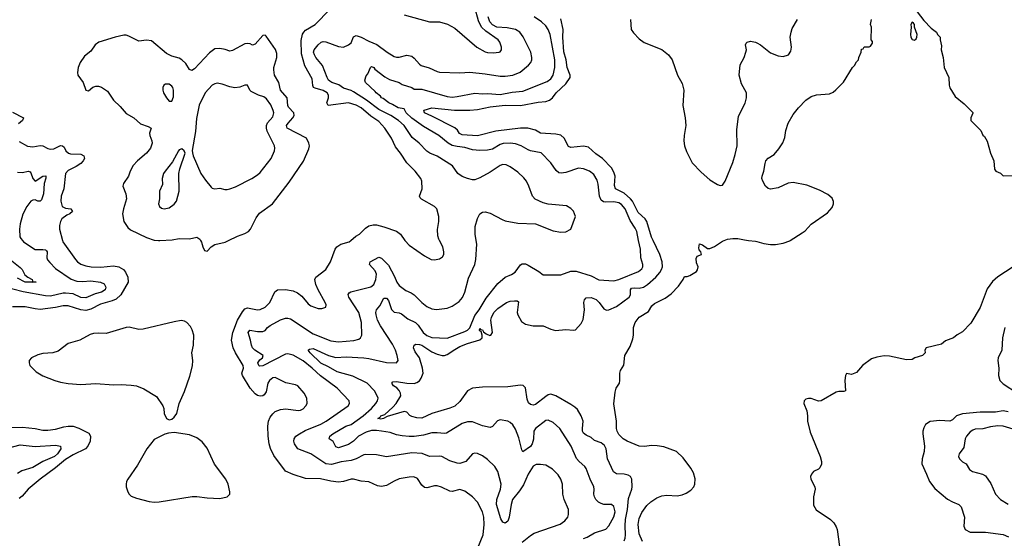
# Model space of a CAD drawing. Header units: inches. Extents: x 1245430 to 1420861, y 606325 to 671315.
# Tile 143 of 256: x 1324167 to 1331960, y 657641 to 661748. Entities that reach past the tile are written whole.
import ezdxf

# ---------------------------------------------------------------- set-up
doc = ezdxf.new("R2010")
doc.units = ezdxf.units.IN
doc.header["$MEASUREMENT"] = 0
for name, color, linetype in [('B3625', 7, 'Continuous'), ('B3626', 7, 'Continuous'), ('B3635', 7, 'Continuous'), ('B3636', 7, 'Continuous')]:
    doc.layers.add(name, color=color, linetype=linetype)

msp = doc.modelspace()

# ---------------------------------------------------------------- linework, layer by layer
at = {"layer": 'B3625', "color": 5}
for points, elevation in [([(1324189.2, 660000), (1324198, 659990), (1324290, 659927.6), (1324350, 659929.4), (1324370, 659925.2), (1324378.7, 659918.7), (1324385.2, 659910), (1324382.8, 659862.8), (1324387.7, 659847.7), (1324404.5, 659824.5), (1324450, 659777.8), (1324574.3, 659694.3), (1324617.8, 659677.8), (1324664.7, 659675.3), (1324730, 659680.2), (1324806.8, 659670), (1324835.3, 659655.3), (1324849.1, 659630), (1324842.8, 659610), (1324815.3, 659590), (1324763.9, 659576.1), (1324690, 659546.2), (1324650, 659549), (1324590, 659578.2), (1324530, 659582.7), (1324510, 659583.1), (1324410, 659559), (1324370, 659560.4), (1324194.1, 659594.1), (1324030, 659635.4)], 860), ([(1324506.3, 660000), (1324509, 659990), (1324607.6, 659850), (1324624.9, 659830), (1324650, 659813), (1324690, 659798.2), (1324731.6, 659791.6), (1324810, 659788.2), (1324910, 659799.8), (1324951.7, 659791.7), (1324987.4, 659770), (1325004.9, 659750), (1325022, 659710), (1325025.5, 659670), (1324967.4, 659570), (1324930, 659535.8), (1324898.6, 659521.4), (1324805.2, 659494.8), (1324730, 659454.9), (1324690, 659445.7), (1324649.4, 659449.4), (1324550, 659482.5), (1324510, 659481.4), (1324450, 659468), (1324330, 659454), (1324290, 659457.3), (1324210, 659475.6), (1324110, 659474.5)], 880), ([(1325266.4, 660000), (1325270, 659999.7), (1325275.3, 660000)], 920), ([(1325598.9, 660000), (1325606.4, 659986.4), (1325616.3, 659950), (1325630, 659921), (1325650, 659916), (1325681.2, 659950), (1325710, 659967.3), (1325793.4, 659986.6), (1325820.7, 660000)], 920), ([(1327793.6, 657566.4), (1327835.4, 657670), (1327843.1, 657750), (1327841.2, 657810), (1327828.8, 657850), (1327790, 657927.6), (1327750.7, 657970.7), (1327690, 658015.1), (1327650, 658028.2), (1327590, 658012.2), (1327570, 658013.5), (1327505.6, 658045.6), (1327470, 658056.4), (1327450, 658056.4), (1327390, 658041.7), (1327370, 658044.7), (1327350, 658062), (1327314.2, 658114.2), (1327287.2, 658127.2), (1327250, 658126.2), (1327170, 658111.7), (1327130, 658095.1), (1327070, 658059.2), (1327030, 658052), (1326997.6, 658057.6), (1326930, 658088.2), (1326870, 658094.7), (1326810, 658110.8), (1326790, 658110.8), (1326730, 658091.9), (1326690, 658087), (1326630, 658093.3), (1326547.1, 658112.9), (1326430, 658116), (1326330, 658146), (1326270, 658172.6), (1326177.9, 658297.9), (1326151.4, 658351.4), (1326140.8, 658390), (1326132.7, 658450), (1326130.9, 658529.1), (1326135.8, 658570), (1326150, 658600.7), (1326170, 658627.7), (1326190, 658644.9), (1326230, 658662), (1326272.3, 658667.7), (1326370, 658654), (1326390, 658657.4), (1326410, 658667.2), (1326431.8, 658690), (1326441.6, 658710), (1326438.7, 658750), (1326418, 658790), (1326368.2, 658848.2), (1326350, 658857.6), (1326273.3, 658873.3), (1326190, 658914.5), (1326170, 658911.5), (1326143.1, 658890), (1326130, 658869), (1326118.5, 658801.5), (1326102.6, 658777.4), (1326090, 658769.6), (1326070, 658767.8), (1326050, 658773), (1326030, 658785.1), (1325990, 658831.1), (1325929.7, 658930), (1325925.8, 658950), (1325937, 658990), (1325935.8, 659010), (1325874, 659110), (1325855.7, 659150), (1325844.3, 659210), (1325852.6, 659270), (1325890, 659368.7), (1325930, 659434.6), (1325950, 659458.3), (1325970, 659467.6), (1326050, 659450.3), (1326070, 659453.8), (1326110, 659472.8), (1326146.4, 659510), (1326185.7, 659594.3), (1326206, 659610), (1326270, 659611.8), (1326330, 659600.7), (1326364.9, 659584.9), (1326400.2, 659560.2), (1326450, 659498), (1326470, 659482.4), (1326530, 659461.6), (1326558.4, 659461.6), (1326589.1, 659470.9), (1326592, 659490), (1326584.5, 659510), (1326528, 659608), (1326510.8, 659650), (1326503.9, 659690), (1326510.8, 659709.2), (1326590, 659770.7), (1326626, 659830), (1326664.2, 659930), (1326677, 659950), (1326708.7, 659971.3), (1326775.1, 659990), (1326787.1, 660000)], 880), ([(1328142.9, 657610), (1328210, 657664.6), (1328238.7, 657681.3), (1328445.3, 657754.7), (1328480.4, 657779.6), (1328504, 657810), (1328511.1, 657830), (1328509.8, 657870), (1328475, 657950), (1328466.4, 657990), (1328462.2, 658070), (1328450, 658109.3), (1328430, 658144.5), (1328382.9, 658190), (1328330, 658219.7), (1328290, 658227.1), (1328253.4, 658226.6), (1328230, 658213.6), (1328192.4, 658150), (1328154.5, 658065.5), (1328122.6, 658017.4), (1328068.2, 657950), (1328055.5, 657910), (1328042.2, 657810), (1328030, 657778.4), (1328010, 657761.6), (1327990, 657769.6), (1327975.7, 657795.7), (1327941.2, 657910), (1327942.7, 657950), (1327971, 658030), (1327977.5, 658070), (1327950.7, 658170.7), (1327926.3, 658210), (1327870, 658266.3), (1327830, 658293.7), (1327790, 658312.8), (1327770, 658315.6), (1327750.4, 658309.6), (1327697.1, 658250), (1327650, 658233.3), (1327630, 658235.6), (1327570, 658255.3), (1327508.6, 658288.6), (1327490, 658292.2), (1327410, 658289.8), (1327352.2, 658312.2), (1327270, 658318.3), (1327070, 658286.6), (1326990, 658303.5), (1326905.2, 658305.2), (1326890, 658303.1), (1326828.6, 658271.4), (1326790, 658258.8), (1326712, 658248), (1326634.1, 658225.9), (1326590, 658232.1), (1326470, 658309.8), (1326369.2, 658349.2), (1326343.1, 658390), (1326336.4, 658410), (1326338.3, 658430), (1326352.8, 658450), (1326381.3, 658470), (1326426.1, 658493.9), (1326550, 658545), (1326593.1, 658570), (1326765.6, 658690), (1326777.4, 658710), (1326775.1, 658730), (1326679.7, 658830), (1326548.5, 658928.5), (1326482.2, 658990), (1326410, 659046.3), (1326330, 659091.3), (1326290, 659102.7), (1326270, 659099.8), (1326090, 659006.5), (1326065.5, 659005.5), (1326058.2, 659010), (1326050.6, 659030), (1326066.4, 659053.6), (1326088.6, 659070), (1326093, 659090), (1326028.4, 659130), (1326009.8, 659150), (1326000.9, 659170), (1325994.6, 659210), (1325976.2, 659270), (1325988.7, 659290), (1326050, 659278.4), (1326090, 659277.8), (1326110, 659288.3), (1326128.2, 659311.8), (1326150, 659327.3), (1326230, 659371.8), (1326270, 659384.7), (1326290, 659385.5), (1326310, 659379.6), (1326490, 659260.5), (1326630, 659204.3), (1326690, 659197.8), (1326812.4, 659207.6), (1326850, 659218.7), (1326863.6, 659230), (1326874.3, 659250), (1326873.3, 659350), (1326851.3, 659430), (1326770.8, 659550), (1326767, 659573), (1326774.6, 659585.4), (1326787, 659593), (1326947, 659633), (1326969.1, 659650.9), (1326985, 659690), (1326990, 659732.7), (1326979.8, 659759.8), (1326934.7, 659810), (1326942, 659830), (1327010, 659867.4), (1327030, 659860.3), (1327084.7, 659804.7), (1327133.6, 659713.6), (1327151.9, 659670), (1327170, 659644.4), (1327222.5, 659602.5), (1327265.8, 659585.8), (1327290, 659570.4), (1327350.4, 659510), (1327390, 659477.4), (1327430, 659457.4), (1327466.5, 659453.5), (1327550, 659464.2), (1327590, 659479.5), (1327644.1, 659515.9), (1327672.2, 659547.8), (1327690, 659590.7), (1327719.8, 659700.2), (1327768.5, 659810), (1327776.8, 659850), (1327783.9, 659970), (1327779.8, 660000)], 860), ([(1328630, 657639.7), (1328657.6, 657650), (1328716, 657684), (1328806.7, 657713.3), (1328830, 657740.4), (1328870, 657810.5), (1328879.3, 657850), (1328870, 657892), (1328849.7, 657909.7), (1328790.3, 657909.7), (1328770, 657915.8), (1328748.7, 657928.7), (1328727.4, 657950), (1328716.1, 657970), (1328712, 657990), (1328715, 658030), (1328712, 658050), (1328682.7, 658110), (1328650, 658193.6), (1328639.1, 658210), (1328594, 658250), (1328574.4, 658274.4), (1328530.9, 658370), (1328442.6, 658510), (1328390, 658559.2), (1328350, 658577.2), (1328330, 658574.5), (1328248.2, 658511.8), (1328237.3, 658490), (1328233.6, 658426.4), (1328222.7, 658390), (1328210, 658368), (1328150, 658326), (1328141.8, 658341.8), (1328117.6, 658437.6), (1328090, 658505.6), (1328070, 658540.5), (1328050, 658559.7), (1328030, 658568), (1327970, 658578.7), (1327947.3, 658572.7), (1327910, 658526), (1327890, 658518.4), (1327830, 658530.9), (1327750, 658564), (1327710, 658564.5), (1327670, 658549.8), (1327545.2, 658474.8), (1327529.1, 658470.9), (1327470, 658477.7), (1327430, 658477), (1327362, 658458), (1327288.8, 658448.8), (1327250, 658447.3), (1327192.8, 658452.8), (1327150, 658460.6), (1327098.7, 658478.7), (1327031, 658491), (1326990, 658496), (1326950, 658494.5), (1326910, 658482.1), (1326849.6, 658450.4), (1326810, 658410.9), (1326770, 658384.6), (1326690, 658357.4), (1326670, 658366), (1326647.9, 658407.9), (1326615.3, 658430), (1326622, 658450), (1326645.1, 658470), (1326748.3, 658530), (1326790, 658543.9), (1326886.4, 658610), (1326950.7, 658670), (1326985.8, 658710), (1326997.8, 658730), (1327002.8, 658750), (1326997.4, 658770), (1326974.6, 658810), (1326918.2, 658870), (1326804.6, 658924.6), (1326679.1, 658959.1), (1326610, 658999.7), (1326550, 659027.9), (1326464.7, 659110), (1326449.6, 659130), (1326460.6, 659139.4), (1326490, 659145.4), (1326610, 659090.1), (1326670, 659074.1), (1326750, 659077.3), (1326890.1, 659070.1), (1326930, 659065.4), (1327070, 659034.4), (1327149.7, 659030.3), (1327161.7, 659050), (1327155.6, 659090), (1327142.4, 659130), (1327118.3, 659178.3), (1327022.9, 659322.9), (1326998.6, 659370), (1326987.5, 659410), (1326985.7, 659430), (1326990.6, 659450), (1327016.5, 659483.5), (1327050, 659541.8), (1327070, 659542.9), (1327085, 659525), (1327110, 659454.4), (1327130, 659433.4), (1327170, 659427.8), (1327190, 659420.3), (1327240.1, 659380.1), (1327300.2, 659350), (1327321.4, 659330), (1327360.9, 659270), (1327390, 659246.8), (1327430, 659231.6), (1327550, 659226.8), (1327690, 659279.8), (1327710, 659289.5), (1327730, 659307), (1327770, 659406.3), (1327803.7, 659450), (1327858.2, 659541.8), (1327950, 659659.1), (1328009.2, 659710), (1328059, 659730), (1328089.3, 659750), (1328130, 659807.3), (1328144.2, 659815.8), (1328170, 659814), (1328190, 659804.9), (1328274.6, 659754.6), (1328310, 659727.3), (1328450, 659729), (1328530, 659755.6), (1328570, 659757.8), (1328690, 659719.7), (1328750, 659689.3), (1328870, 659680.2), (1328910, 659690.2), (1329065.6, 659754.4), (1329090, 659776.4), (1329098, 659790), (1329099.7, 659810), (1329082.4, 659862.4), (1329080.6, 659930), (1329065.6, 660000)], 840), ([(1328950, 657620.7), (1328958.6, 657641.4), (1328962.5, 657670), (1328959.2, 657739.2), (1328962.9, 657790), (1328977.8, 657870), (1328984.6, 657955.4), (1329012.3, 658030), (1329015.7, 658050), (1329012.8, 658110), (1329001.1, 658130), (1328982.2, 658142.2), (1328950, 658149), (1328891.5, 658151.5), (1328867.8, 658167.8), (1328818.4, 658270), (1328807.7, 658350), (1328796, 658376), (1328770, 658397.9), (1328715.8, 658415.8), (1328690, 658438.9), (1328650, 658457.2), (1328630, 658472.8), (1328622.2, 658490), (1328621.3, 658510), (1328627.5, 658570), (1328611.7, 658611.7), (1328580.6, 658660.6), (1328560.4, 658680.4), (1328530, 658700.4), (1328410, 658768.4), (1328370, 658783.1), (1328350, 658777.2), (1328330, 658764.8), (1328250, 658700.8), (1328230, 658694.7), (1328210, 658699.7), (1328194.8, 658714.8), (1328182.4, 658742.4), (1328170, 658832.3), (1328150.8, 658850.8), (1328130, 658853.5), (1328030, 658841.4), (1327830, 658837.1), (1327750, 658829.8), (1327710, 658809.7), (1327650, 658724.7), (1327611.6, 658688.4), (1327570, 658671), (1327430, 658630.9), (1327350, 658593.7), (1327310, 658594.7), (1327270, 658606), (1327254.9, 658614.9), (1327230, 658640.9), (1327210, 658645.1), (1327074.6, 658605.4), (1327045.5, 658590), (1327026.1, 658586.1), (1327001.6, 658590), (1327020.1, 658599.9), (1327026.2, 658610), (1327057.4, 658622.6), (1327121.3, 658678.7), (1327147, 658710), (1327183.1, 658770), (1327180.7, 658790), (1327170, 658811.1), (1327152, 658832), (1327125.7, 658850), (1327111.6, 658870), (1327120.6, 658879.4), (1327150, 658884.2), (1327230, 658870.7), (1327290, 658868.1), (1327310, 658874.3), (1327330, 658888.2), (1327345.3, 658910), (1327358.9, 658950), (1327354.6, 658990), (1327330, 659071.6), (1327296.8, 659116.8), (1327283.2, 659150), (1327289.9, 659170.1), (1327302.4, 659177.6), (1327330, 659177.4), (1327350, 659170.8), (1327430, 659117.5), (1327470, 659099.6), (1327510, 659090.1), (1327530, 659089.5), (1327550, 659095.7), (1327610, 659137.8), (1327650, 659159.6), (1327710, 659183.9), (1327810, 659213.5), (1327826.5, 659230), (1327826.8, 659250), (1327818.7, 659278.7), (1327810, 659283), (1327807.2, 659290), (1327810, 659302), (1327814.7, 659294.7), (1327830, 659291), (1327836.5, 659276.5), (1327859.4, 659259.4), (1327888.1, 659248.1), (1327894.7, 659250), (1327909.8, 659270.2), (1327895.2, 659370), (1327899.9, 659390), (1327919, 659430), (1327950, 659462), (1328021.1, 659510), (1328050, 659519.4), (1328083.2, 659523.2), (1328103.1, 659523.1), (1328113.8, 659513.8), (1328103.7, 659430), (1328108.7, 659410), (1328139.5, 659359.5), (1328170, 659335.9), (1328230, 659325), (1328310, 659324.3), (1328370, 659296.6), (1328407.7, 659287.7), (1328490, 659295.8), (1328550, 659289.1), (1328566.9, 659293.1), (1328610, 659343.1), (1328626.2, 659373.8), (1328636.3, 659450), (1328632.1, 659510), (1328636.3, 659530), (1328650, 659544.9), (1328690, 659549.2), (1328730, 659533.4), (1328753, 659510), (1328790, 659457.4), (1328810, 659447.9), (1328830, 659451.5), (1328890, 659478.2), (1328990, 659551.8), (1329000.6, 659570), (1329000.2, 659610), (1329010, 659621.2), (1329030, 659624.7), (1329070, 659621.1), (1329105.1, 659630), (1329135.8, 659650), (1329201, 659710), (1329233.4, 659746.6), (1329246.8, 659770), (1329253.5, 659790), (1329253.2, 659830), (1329233.7, 659890), (1329180.3, 660000)], 820), ([(1327215.4, 660000), (1327217.3, 659997.3), (1327250, 659963.8), (1327370, 659877.1), (1327424.7, 659850), (1327450, 659847.3), (1327490, 659854.8), (1327513.2, 659870), (1327522.7, 659890), (1327523.7, 659910), (1327515.6, 659950), (1327489.7, 660000)], 880), ([(1329097.2, 657617.2), (1329070, 657677.4), (1329062.6, 657750), (1329070, 657798.3), (1329090, 657845.2), (1329130, 657901.4), (1329162.3, 657930), (1329210, 657961.4), (1329250, 657978.2), (1329290, 657982.8), (1329370, 657978.4), (1329410, 657985.9), (1329441.5, 657998.5), (1329477.7, 658022.3), (1329501.3, 658050), (1329509.4, 658070.6), (1329513.1, 658113.1), (1329500.4, 658160.5), (1329477.9, 658197.9), (1329418.8, 658278.8), (1329364.5, 658330), (1329264.5, 658364.5), (1329213.6, 658373.6), (1329170, 658377.4), (1329108.9, 658368.9), (1329070, 658372), (1328976, 658410), (1328943.7, 658430), (1328910, 658463.7), (1328896.2, 658490), (1328891.6, 658510), (1328889.6, 658570), (1328870, 658706), (1328880.2, 658799.8), (1328888.7, 658830), (1328913.2, 658870), (1328917.2, 658890), (1328916, 658950), (1328921.2, 658970), (1328947.3, 659012.7), (1328956.2, 659090), (1328998.6, 659161.4), (1329019.2, 659220.8), (1329024.4, 659250), (1329024.2, 659310), (1329038.3, 659350), (1329070, 659391.4), (1329143.8, 659436.2), (1329170, 659481.7), (1329190, 659500.2), (1329275.9, 659544.1), (1329322.7, 659577.3), (1329380.6, 659639.4), (1329419, 659690), (1329430, 659714), (1329450, 659714), (1329470, 659722), (1329524.7, 659755.3), (1329532.5, 659767.5), (1329537.2, 659790), (1329523.3, 659823.3), (1329521.6, 659858.4), (1329530, 659874.8), (1329562, 659890), (1329559, 659910), (1329546, 659926), (1329542.7, 659942.7), (1329547.8, 659972.2), (1329570, 659966), (1329610, 659936.4), (1329630, 659937), (1329667, 659953), (1329730, 659994.7), (1329743, 660000)], 780), ([(1329936.5, 660000), (1329990, 659994), (1330000, 659991.4)], 780), ([(1324090, 659850.2), (1324170, 659785.3), (1324186.7, 659770), (1324208.2, 659728.2), (1324230, 659708.7), (1324264.9, 659690), (1324270.9, 659670.9), (1324286.3, 659673.7), (1324296, 659670), (1324210, 659669.9), (1324150, 659700.2)], 840), ([(1324090, 658519.3), (1324190, 658522), (1324288.8, 658511.2), (1324350, 658498.6), (1324390, 658497.6), (1324450, 658506.8), (1324515.1, 658524.9), (1324550, 658530.1), (1324590, 658528.7), (1324633.9, 658513.9), (1324714.4, 658474.4), (1324727.9, 658450), (1324724.9, 658410), (1324706.4, 658370), (1324688, 658350), (1324590, 658301.6), (1324530, 658266.3), (1324450, 658200.1), (1324328.1, 658110), (1324234, 658030), (1324185.3, 657974.7), (1324163.4, 657956.6)], 880), ([(1324070, 658355.3), (1324170, 658380.5), (1324290, 658368.1), (1324450, 658379.3), (1324490.2, 658370.2), (1324491.3, 658350), (1324466.3, 658310), (1324442.2, 658290), (1324350, 658249.9), (1324270, 658201.5), (1324183.9, 658176.1), (1324150, 658154.8)], 860)]:
    msp.add_lwpolyline(points, dxfattribs=dict(at, elevation=elevation))
at = {"layer": 'B3625', "color": 5, "elevation": 920}
for points in [[(1325444.9, 659364.9), (1325390, 659356.8), (1325143.7, 659296.3), (1325110, 659294.2), (1325032.2, 659312.2), (1325010, 659311.5), (1324850, 659262.2), (1324790, 659266.2), (1324750, 659262), (1324725.8, 659254.2), (1324643, 659210), (1324550, 659184.2), (1324470, 659122.7), (1324430, 659109.8), (1324350, 659103.9), (1324310, 659095.1), (1324259.1, 659070), (1324243, 659050), (1324241.6, 659030), (1324248.2, 659010), (1324298.4, 658958.4), (1324349.3, 658929.3), (1324444.9, 658890), (1324490, 658877.5), (1324550, 658867), (1324650, 658859.3), (1324770, 658868.4), (1324910, 658855.5), (1324970, 658858.2), (1325050, 658854.7), (1325090, 658847.6), (1325150, 658826.3), (1325250, 658765.5), (1325300.7, 658690), (1325307.7, 658670), (1325310.7, 658630), (1325330, 658591.3), (1325350, 658580.7), (1325370, 658584.9), (1325390, 658600.7), (1325409.5, 658630), (1325429.5, 658710), (1325470, 658802.8), (1325513.8, 658926.2), (1325534, 659006), (1325538.3, 659050), (1325529.8, 659110), (1325543.2, 659170), (1325543.8, 659250), (1325532.7, 659292.7), (1325519.2, 659319.2), (1325490, 659349.6), (1325470, 659360.5)], [(1325390, 658479.5), (1325345.5, 658474.5), (1325314.6, 658465.4), (1325230, 658425.1), (1325173.4, 658350), (1325100, 658220), (1325023.8, 658110), (1325012.7, 658090), (1325008.2, 658070), (1325010.5, 658049.5), (1325022, 658010), (1325034.4, 657990), (1325050, 657975.8), (1325090, 657960.3), (1325191.9, 657931.9), (1325230, 657926.7), (1325270, 657929.3), (1325531.4, 657971.4), (1325570, 657972.6), (1325650, 657960.9), (1325750, 657957), (1325808.7, 657970), (1325829.2, 657990), (1325829.4, 658010), (1325815.8, 658070), (1325797.7, 658110), (1325709.8, 658229.8), (1325650, 658355.1), (1325610, 658406), (1325570, 658438), (1325510, 658459.7)]]:
    msp.add_lwpolyline(points, close=True, dxfattribs=at)
at = {"layer": 'B3626', "color": 5}
for points, elevation in [([(1327489.7, 660000), (1327484.5, 660010), (1327475.9, 660035.9), (1327473.8, 660086.2), (1327483.7, 660150), (1327484.5, 660190), (1327469.6, 660249.6), (1327449.3, 660270), (1327347.1, 660327.1), (1327337.6, 660337.6), (1327332, 660350), (1327351.6, 660410), (1327349.7, 660470), (1327342.4, 660490), (1327298, 660550), (1327230, 660615.1), (1327181.8, 660690), (1327140.6, 660740.6), (1327108.7, 660810), (1327057.8, 660890), (1327010, 660941.9), (1326945.3, 660985.3), (1326870, 661049.9), (1326830, 661071.5), (1326770, 661090.4), (1326607.3, 661070), (1326597, 661090), (1326610.4, 661130), (1326612.2, 661150), (1326601, 661170), (1326568.3, 661188.3), (1326504.7, 661204.7), (1326492.1, 661212.1), (1326486.6, 661226.6), (1326480.6, 661280.6), (1326422.5, 661382.5), (1326396.7, 661476.7), (1326395.7, 661584.3), (1326406.4, 661633.6), (1326415, 661650), (1326430, 661664.1), (1326506, 661710), (1326620.5, 661830)], 880), ([(1327210, 661787.8), (1327410, 661731.6), (1327490, 661730.3), (1327552.7, 661712.7), (1327610, 661682), (1327784.2, 661530), (1327850, 661493.8), (1327870, 661488), (1327913.7, 661486.3), (1327962, 661490), (1327970, 661493.4), (1327980.5, 661510), (1327981.1, 661530), (1327967.7, 661570), (1327954.6, 661590), (1327856.3, 661656.3), (1327822.7, 661690), (1327799.4, 661739.4), (1327770, 661843.7)], 880), ([(1327779.8, 660000), (1327773.1, 660050), (1327772.1, 660110), (1327790, 660174), (1327810, 660210.7), (1327830, 660224.4), (1327850, 660227), (1327890, 660216), (1327985, 660165), (1328010, 660155.8), (1328110, 660136.5), (1328250, 660130.5), (1328390, 660076.4), (1328450, 660064.4), (1328490, 660068.2), (1328529.2, 660090), (1328566.6, 660190), (1328550, 660231.8), (1328530, 660253.3), (1328494.2, 660274.2), (1328348.4, 660288.4), (1328310, 660298.9), (1328245.9, 660325.9), (1328225.4, 660350), (1328197.2, 660430), (1328176.8, 660470), (1328156.8, 660496.8), (1328110, 660540.9), (1328050, 660583.1), (1328017.8, 660597.8), (1327990, 660600.4), (1327970, 660594.5), (1327890, 660541.5), (1327810, 660495.6), (1327770, 660480.4), (1327750, 660480.9), (1327710, 660491.9), (1327670, 660507.8), (1327633.6, 660530), (1327591.2, 660591.2), (1327470, 660667.4), (1327411.8, 660691.8), (1327388, 660708), (1327327.4, 660770), (1327274.3, 660814.3), (1327210, 660909.8), (1327165.3, 660950), (1327103.2, 660990), (1327010, 661036.7), (1326911.8, 661111.8), (1326810, 661176), (1326790, 661187.1), (1326730, 661206), (1326692.8, 661232.8), (1326637.7, 661250), (1326621, 661261), (1326610.7, 661270), (1326600.2, 661290), (1326564.2, 661384.2), (1326510, 661449.8), (1326499.8, 661470), (1326492.8, 661490), (1326497.6, 661510), (1326529.6, 661550), (1326552.3, 661570), (1326570, 661575.4), (1326590, 661574), (1326690, 661537.1), (1326730, 661531.8), (1326770, 661548.5), (1326790, 661566), (1326808.5, 661611.5), (1326830, 661622), (1326870, 661610.2), (1326930, 661578.4), (1326993, 661553), (1327074.4, 661490), (1327130, 661457.4), (1327150, 661450.3), (1327170, 661450.3), (1327230, 661468.1), (1327270, 661459.7), (1327290, 661444.9), (1327330, 661396.4), (1327345.7, 661385.7), (1327407.1, 661367.1), (1327470, 661337.4), (1327490, 661333.1), (1327650, 661326.7), (1327730, 661333), (1327850, 661320.6), (1327970, 661300.9), (1328010, 661300.9), (1328070, 661308.7), (1328128, 661332), (1328192.9, 661387.1), (1328212.4, 661410), (1328219.7, 661430), (1328220.9, 661450), (1328211.2, 661491.2), (1328151.7, 661611.7), (1328125.7, 661650), (1328090, 661671.6), (1328024, 661684), (1327944.4, 661690), (1327910, 661706.5), (1327889, 661730), (1327876, 661770)], 860), ([(1329065.6, 660000), (1329050.4, 660070.4), (1329037.9, 660097.9), (1328998.7, 660158.7), (1328960.2, 660250), (1328930, 660285.5), (1328910, 660297.6), (1328870, 660305.4), (1328802.6, 660302.6), (1328786.8, 660306.8), (1328770, 660319.8), (1328755.7, 660350), (1328746.6, 660446.6), (1328737.2, 660477.2), (1328710, 660521.6), (1328677, 660550), (1328630, 660568.5), (1328590, 660571.8), (1328490, 660537.6), (1328452.2, 660532.2), (1328434.9, 660534.9), (1328413.5, 660553.5), (1328370, 660615.1), (1328292.9, 660692.9), (1328210, 660709.7), (1328190, 660716.9), (1328135.6, 660750), (1328090, 660764.5), (1328050, 660769.3), (1327993.2, 660766.8), (1327970, 660759.8), (1327910, 660723.7), (1327870, 660715.4), (1327808.2, 660711.8), (1327750, 660716.4), (1327690, 660735.8), (1327630, 660742.9), (1327590, 660753.2), (1327559.4, 660770), (1327483.5, 660830), (1327361.6, 660901.6), (1327270, 660968.6), (1327226.5, 661010), (1327210, 661041.6), (1327162, 661050), (1327117.6, 661077.6), (1327087.3, 661090), (1327044.4, 661124.4), (1327029.6, 661130), (1327021.6, 661141.6), (1326987, 661170), (1326980.9, 661180.9), (1326902.7, 661250), (1326897.2, 661270), (1326910, 661304.7), (1326921.5, 661318.5), (1326942.7, 661370), (1326950, 661376.3), (1326970.5, 661370), (1326977.5, 661357.5), (1327055.6, 661295.6), (1327094.9, 661274.9), (1327170, 661251.6), (1327195.2, 661235.2), (1327270.4, 661210), (1327290, 661198), (1327350, 661198.2), (1327550, 661139), (1327590, 661136), (1327630, 661140.1), (1327770, 661167.3), (1327830, 661160.5), (1327870, 661163), (1327970, 661155.1), (1328064.7, 661175.3), (1328150, 661182.1), (1328342.4, 661257.6), (1328370, 661278.7), (1328389.8, 661310), (1328402.7, 661370), (1328401.4, 661430), (1328365.2, 661630), (1328350.5, 661670.5), (1328330, 661699.1), (1328296.3, 661730), (1328239.7, 661770)], 840), ([(1329180.3, 660000), (1329167.1, 660027.1), (1329129.9, 660150), (1329116.5, 660170), (1329061.6, 660221.6), (1329018.2, 660310), (1329001.5, 660330), (1328950, 660375), (1328882.5, 660410), (1328874.7, 660434.7), (1328879.7, 660510), (1328870, 660541.8), (1328850, 660574.5), (1328780.2, 660650), (1328725.8, 660685.8), (1328670, 660739.1), (1328630, 660745.6), (1328530, 660736.5), (1328510, 660745.4), (1328476.9, 660810), (1328450, 660834.8), (1328410, 660843), (1328289.9, 660849.9), (1328250, 660874.3), (1328188.8, 660888.8), (1328130, 660889), (1327935.1, 660864.9), (1327790, 660829.3), (1327670, 660835.9), (1327648, 660848), (1327632.4, 660872.4), (1327610, 660893.2), (1327430, 660984.5), (1327369.6, 661010), (1327365.2, 661030), (1327367.8, 661032.2), (1327429.8, 661050.2), (1327608.8, 661031.2), (1327730.9, 661030.9), (1327790, 661037.8), (1327890, 661058.5), (1328010, 661070.5), (1328130, 661068.9), (1328270, 661095.7), (1328330, 661100.6), (1328359.7, 661110), (1328383.8, 661130), (1328413.5, 661170), (1328490, 661239.3), (1328523.4, 661290), (1328523.6, 661310), (1328500.3, 661370), (1328492.8, 661430), (1328474.6, 661494.6), (1328464.8, 661610), (1328468.4, 661670), (1328450, 661755.3)], 820), ([(1329001.4, 661750), (1329006.3, 661670), (1329024, 661644), (1329070, 661596.5), (1329110, 661567.4), (1329250, 661513.4), (1329301.6, 661470), (1329331.6, 661431.6), (1329373.7, 661310), (1329410, 661244), (1329422.8, 661190), (1329415.3, 661070), (1329434.6, 660970), (1329440.3, 660910), (1329425.3, 660830), (1329422.8, 660790), (1329429.1, 660750), (1329443.4, 660703.4), (1329490, 660614.9), (1329560.5, 660540.5), (1329630, 660479.3), (1329690, 660442), (1329710, 660434), (1329730, 660438.8), (1329751.2, 660468.8), (1329810, 660616.3), (1329830, 660680.7), (1329845.3, 660750), (1329843.7, 660876.3), (1329856.2, 660983.8), (1329910, 661086), (1329920.7, 661130), (1329919.5, 661170), (1329881, 661241), (1329862.6, 661310), (1329868.5, 661391.5), (1329901.6, 661450), (1329915.1, 661490), (1329918.7, 661510), (1329912, 661550), (1329917, 661563), (1329924, 661570), (1329950, 661576.9), (1329990, 661571.4), (1330000, 661565.6)], 820), ([(1325820.7, 660000), (1325890, 660034), (1325950, 660054.4), (1325977, 660070), (1325993, 660090), (1326039.6, 660180.4), (1326065, 660215), (1326168, 660290), (1326299.4, 660460.6), (1326412.9, 660627.1), (1326455.2, 660724.8), (1326460.5, 660750), (1326456.3, 660770), (1326435.6, 660810), (1326282.8, 660890), (1326278.6, 660910), (1326290.6, 660930), (1326329.8, 660970), (1326340.2, 660990), (1326336.5, 661010), (1326294.5, 661054.5), (1326288.9, 661070), (1326283.4, 661130), (1326230.5, 661190), (1326217.2, 661250), (1326184.5, 661310), (1326177.3, 661350), (1326179, 661370), (1326202.3, 661450), (1326200.9, 661480.9), (1326192.1, 661512.1), (1326118.2, 661618.2), (1326110, 661627), (1326090, 661623), (1326030, 661555.6), (1326010, 661547), (1325990, 661558), (1325970, 661560.7), (1325950, 661556.9), (1325850, 661503.6), (1325830, 661499.5), (1325792.7, 661512.7), (1325750, 661520.5), (1325710, 661516.8), (1325670, 661486), (1325550, 661358.7), (1325530, 661345.6), (1325510, 661354.5), (1325481.2, 661401.2), (1325451.3, 661431.3), (1325430, 661443.1), (1325370, 661460.7), (1325330, 661479.8), (1325210, 661580.3), (1325170, 661585.8), (1325110, 661577.8), (1325030, 661618.2), (1325010, 661624.5), (1324990, 661624.5), (1324922.8, 661610), (1324794, 661570), (1324763, 661550), (1324730, 661499.5), (1324680.3, 661459.7), (1324645.5, 661410), (1324630.4, 661370), (1324624.4, 661330), (1324628, 661310), (1324668, 661250), (1324690, 661191.3), (1324710, 661184.9), (1324745.4, 661214.6), (1324770, 661222.2), (1324790, 661222.6), (1324815.2, 661215.2), (1324861.2, 661181.2), (1324910, 661111.8), (1324961.8, 661061.8), (1325010, 661004.9), (1325070, 660970.4), (1325122.3, 660922.3), (1325183.1, 660903.1), (1325206.7, 660890), (1325195.2, 660850), (1325196.9, 660830), (1325213.8, 660790), (1325214.7, 660770), (1325201.8, 660730), (1325169.1, 660690), (1325098.9, 660630), (1325065.3, 660594.7), (1325040.2, 660550), (1325027.2, 660510), (1324987.2, 660450), (1324984.2, 660430), (1325006.5, 660370), (1325012.4, 660330), (1324987.7, 660250), (1324980.2, 660210), (1324991.7, 660150), (1325021.6, 660101.6), (1325043.1, 660083.1), (1325170, 660024.7), (1325230, 660003.2), (1325266.4, 660000)], 920), ([(1324110, 661015), (1324198, 660970), (1324188.2, 660950), (1324156.1, 660923.9)], 880), ([(1324162.5, 660782.5), (1324228, 660748), (1324270, 660741.1), (1324330, 660751), (1324349.4, 660749.4), (1324390, 660727.3), (1324410, 660722), (1324435.7, 660724.3), (1324488.6, 660751.4), (1324504.7, 660750), (1324518, 660738), (1324531.1, 660710), (1324551.8, 660691.8), (1324570, 660687), (1324650, 660683), (1324675.6, 660670), (1324678.8, 660650), (1324669.4, 660630), (1324649.4, 660610), (1324614.7, 660585.3), (1324550, 660552.8), (1324529.1, 660529.1), (1324516, 660410), (1324494.9, 660350), (1324491.6, 660310), (1324504.2, 660270), (1324530, 660256.5), (1324572, 660250), (1324584.2, 660230), (1324564.2, 660210), (1324540.7, 660199.3), (1324500.2, 660170), (1324488.8, 660150), (1324481.2, 660118.8), (1324481.7, 660090), (1324506.3, 660000)], 880), ([(1324150, 660539.6), (1324190, 660537.6), (1324234, 660550), (1324250, 660542.6), (1324255.3, 660535.3), (1324271.6, 660491.6), (1324290, 660469.4), (1324350, 660508.1), (1324372.7, 660512.7), (1324374.6, 660494.6), (1324361.5, 660450), (1324355.7, 660370), (1324338.1, 660321.9), (1324330, 660311.1), (1324310, 660311.9), (1324290, 660322.7), (1324270, 660320.4), (1324255.8, 660310), (1324223.6, 660270), (1324191.1, 660208.9), (1324170.4, 660130.4), (1324165.3, 660090), (1324168.2, 660030), (1324175.6, 660015.6), (1324189.2, 660000)], 860), ([(1326787.1, 660000), (1326826.7, 660033.3), (1326856, 660050), (1326902.5, 660097.5), (1326930, 660115.3), (1326964.7, 660124.7), (1326990, 660123.7), (1327050, 660108.8), (1327150, 660074.9), (1327180.4, 660050), (1327215.4, 660000)], 880), ([(1325275.3, 660000), (1325374.1, 660005.9), (1325430, 660014.6), (1325510, 660014), (1325570, 660024.9), (1325593.4, 660010), (1325598.9, 660000)], 920), ([(1329743, 660000), (1329770, 660011.1), (1329810, 660015.9), (1329850, 660014.7), (1329903.7, 660003.7), (1329936.5, 660000)], 780)]:
    msp.add_lwpolyline(points, dxfattribs=dict(at, elevation=elevation))
at = {"layer": 'B3626', "color": 5, "elevation": 940}
for points in [[(1325321.6, 661238.4), (1325306.8, 661230), (1325299.1, 661210), (1325299.3, 661190), (1325306, 661170), (1325328.2, 661130), (1325350, 661104), (1325370, 661102.8), (1325382.9, 661137.1), (1325383.6, 661190), (1325377.6, 661210), (1325370, 661222.7), (1325350, 661238)], [(1325730, 661244.7), (1325710, 661240.5), (1325690, 661229.7), (1325633.6, 661170), (1325588.5, 661071.5), (1325564.9, 660964.9), (1325558, 660862), (1325532.5, 660712.5), (1325533.8, 660693.8), (1325539.3, 660670), (1325600.2, 660530), (1325636.4, 660476.4), (1325682.5, 660422.5), (1325690, 660415.3), (1325710, 660408.7), (1325750, 660413.1), (1325790, 660403.9), (1325810, 660403.9), (1325830, 660409.1), (1325874.3, 660425.7), (1326004.5, 660490), (1326050, 660519.5), (1326070, 660537.6), (1326157.7, 660650), (1326184, 660710), (1326186.9, 660730), (1326184, 660750), (1326125.9, 660865.9), (1326120.2, 660890), (1326121.1, 660910), (1326129, 660931), (1326170, 660980.3), (1326177.7, 661010), (1326173.8, 661030), (1326153.9, 661073.9), (1326121.1, 661121.1), (1326097.9, 661137.9), (1326057.6, 661150), (1326000, 661180), (1325988.3, 661190), (1325970, 661229.4), (1325950, 661229.7), (1325910, 661214.7), (1325870, 661209.8), (1325830, 661217.2), (1325770, 661238.3)], [(1325450, 660726), (1325430, 660718), (1325423.8, 660710), (1325377.4, 660622.6), (1325317.1, 660550), (1325305.5, 660530), (1325295.5, 660490), (1325296.7, 660443.3), (1325273.6, 660390), (1325273.4, 660330), (1325266.3, 660290), (1325272.2, 660270), (1325290, 660254.9), (1325310, 660250.3), (1325350, 660258.7), (1325390, 660286.4), (1325407.8, 660310), (1325429.5, 660389.5), (1325427.6, 660530), (1325433.3, 660566.7), (1325477.2, 660690), (1325469.2, 660710)]]:
    msp.add_lwpolyline(points, close=True, dxfattribs=at)
at = {"layer": 'B3635', "color": 5}
for points, elevation in [([(1330000, 659991.4), (1330056.9, 659976.9), (1330110, 659969.2), (1330150, 659969.2), (1330210, 659977.6), (1330262.5, 659997.5), (1330266.3, 660000)], 780), ([(1332030.3, 659790), (1331908.1, 659711.9), (1331866.2, 659673.8), (1331823, 659617), (1331768.2, 659470), (1331695.5, 659344.5), (1331630, 659276.9), (1331586, 659254), (1331558.8, 659230), (1331494.8, 659205.2), (1331462, 659178), (1331342, 659150), (1331332, 659130), (1331334, 659110), (1331312, 659090), (1331252, 659070), (1331230, 659058), (1331185.4, 659054.6), (1331050, 659082.7), (1331010, 659086), (1330950, 659077), (1330910, 659061.6), (1330838.8, 659010), (1330790, 658953.2), (1330750, 658939), (1330710, 658946), (1330702, 658930), (1330698, 658890), (1330702, 658810), (1330690, 658804), (1330650, 658804), (1330630, 658799), (1330510, 658729.5), (1330490, 658727), (1330430, 658749.7), (1330410, 658749.7), (1330390, 658742), (1330377, 658730), (1330373.4, 658710), (1330397, 658650), (1330402.6, 658610), (1330401.1, 658570), (1330422.8, 658482.8), (1330503.8, 658290), (1330512.7, 658250), (1330512.7, 658227.3), (1330500.7, 658199.3), (1330490, 658189), (1330450, 658169.2), (1330434, 658150), (1330426.4, 658130), (1330428.5, 658110), (1330459.1, 658050), (1330462, 658030), (1330448.9, 657970), (1330450, 657904.7), (1330470, 657867.3), (1330584.7, 657790), (1330610, 657764.7), (1330630, 657731.3), (1330637.3, 657710), (1330656.8, 657576.8)], 780), ([(1331962.9, 659310), (1331946.8, 659230), (1331940.2, 659130), (1331912.1, 659070), (1331908.6, 659050), (1331915.5, 658990), (1331913.4, 658930), (1331925.2, 658890), (1331950, 658863.9), (1332177.5, 658717.6)], 820), ([(1331990, 658643), (1331950, 658649.9), (1331890, 658641.1), (1331770, 658641.3), (1331630, 658627.7), (1331581.1, 658610), (1331550, 658579.6), (1331530, 658568.2), (1331450, 658575.1), (1331374.3, 658565.7), (1331337.4, 658542.6), (1331322.6, 658517.4), (1331315.6, 658490), (1331314.3, 658470), (1331327.2, 658370), (1331325.7, 658330), (1331309.2, 658270), (1331306.7, 658230), (1331344.4, 658150), (1331366.7, 658090), (1331410, 658035.8), (1331510, 657951.8), (1331549.2, 657929.2), (1331598.8, 657910), (1331619.1, 657890), (1331644.9, 657810), (1331638.5, 657738.5), (1331650.7, 657710), (1331690.3, 657690.3), (1331809.8, 657690.2), (1331950, 657671.9), (1331994.1, 657654.1)], 820), ([(1332030, 658504.4), (1331950, 658528.3), (1331910, 658531.1), (1331850, 658524.7), (1331790, 658509), (1331730, 658505.8), (1331710, 658498.2), (1331690, 658483.5), (1331661.5, 658450), (1331651.4, 658428.6), (1331639.4, 658360.6), (1331602.9, 658310), (1331598.2, 658290), (1331606.5, 658270), (1331630, 658248), (1331658.7, 658230), (1331685.5, 658185.5), (1331709.3, 658169.3), (1331788.1, 658148.1), (1331810, 658134.9), (1331854.3, 658074.3), (1331890, 657990.6), (1331930, 657947.7), (1331990, 657913)], 840)]:
    msp.add_lwpolyline(points, dxfattribs=dict(at, elevation=elevation))
at = {"layer": 'B3636', "color": 5}
for points, elevation in [([(1331270.3, 661810.3), (1331322.4, 661742.4), (1331380.7, 661680.7), (1331422, 661650), (1331431.1, 661631.1), (1331451.3, 661610), (1331451.3, 661590), (1331462, 661542), (1331460.7, 661510), (1331477.1, 661450), (1331484.9, 661370), (1331522, 661290), (1331522.4, 661230), (1331528.7, 661208.7), (1331570, 661141), (1331642, 661082), (1331710, 661014), (1331711.6, 661008.4), (1331694, 660970), (1331694, 660950), (1331774, 660870), (1331790, 660834), (1331803.6, 660823.6), (1331825.4, 660785.4), (1331850.8, 660690), (1331878, 660630), (1331883.6, 660563.6), (1331894, 660550), (1331930, 660532), (1331951.6, 660511.6), (1332070, 660513.4)], 780), ([(1330000, 661565.6), (1330030, 661548), (1330110, 661485.6), (1330170, 661461.1), (1330210, 661457.2), (1330251, 661470), (1330270, 661498), (1330276, 661530), (1330265.8, 661610), (1330272.2, 661650), (1330282.1, 661677.9), (1330323.2, 661750)], 820), ([(1330266.3, 660000), (1330360.4, 660059.6), (1330383, 660077), (1330432.5, 660130), (1330560.3, 660219.7), (1330597.9, 660262.1), (1330608.3, 660290), (1330608.2, 660308.2), (1330596.2, 660336.2), (1330563.7, 660363.7), (1330498.4, 660398.4), (1330398.1, 660438.1), (1330290, 660459), (1330250, 660454.2), (1330170, 660417.8), (1330110, 660405.6), (1330090, 660412.3), (1330069.8, 660429.8), (1330047.8, 660470), (1330042, 660490), (1330042.7, 660510), (1330057.2, 660550), (1330066, 660610), (1330073.2, 660630), (1330090, 660650.6), (1330138, 660682), (1330174.2, 660725.8), (1330206, 660774), (1330223.5, 660816.5), (1330229.8, 660870), (1330249.8, 660930), (1330290, 660997.4), (1330330, 661051.3), (1330390, 661111.3), (1330430, 661139.7), (1330472.3, 661152.3), (1330577.6, 661162.4), (1330604.8, 661175.2), (1330627, 661193), (1330686.8, 661253.2), (1330758, 661370), (1330774.6, 661385.4), (1330790, 661414), (1330806, 661430), (1330808, 661450), (1330828, 661490), (1330830, 661514), (1330842, 661518), (1330850, 661534), (1330890, 661534), (1330902, 661538), (1330916.4, 661563.6), (1330916.4, 661576.4), (1330906, 661590), (1330908, 661690), (1330902, 661710), (1330908, 661750)], 780)]:
    msp.add_lwpolyline(points, dxfattribs=dict(at, elevation=elevation))
at = {"layer": 'B3636', "color": 5, "elevation": 780}
msp.add_lwpolyline([(1331230, 661728.7), (1331220.7, 661710), (1331224, 661690), (1331217.3, 661630), (1331220.7, 661610), (1331230, 661591.3), (1331250, 661586), (1331263.1, 661596.9), (1331268.7, 661610), (1331269, 661630), (1331248, 661690), (1331248.7, 661710), (1331242, 661722)], close=True, dxfattribs=at)

doc.saveas('drawing.dxf')
